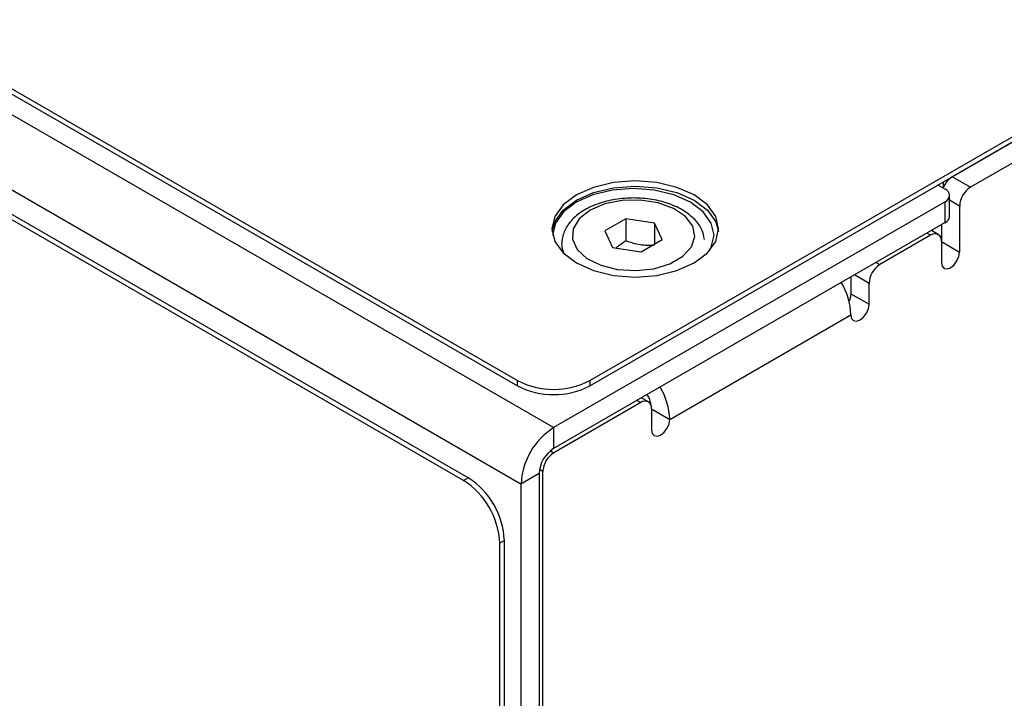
# Model space of a CAD drawing. Header units: millimetres. Extents: x 0 to 420, y 0 to 297.
# Tile 82 of 106: x 326 to 345, y 227 to 240. Entities that reach past the tile are written whole.
import ezdxf

# ---------------------------------------------------------------- set-up
doc = ezdxf.new("R2010")
doc.units = ezdxf.units.MM

msp = doc.modelspace()

# ---------------------------------------------------------------- linework, layer by layer
at = {"color": 7, "linetype": 'Continuous', "lineweight": 25}
for p, q in [((337.387, 232.741), (379.248, 256.907)), ((337.387, 232.639), (379.248, 256.805)), ((336.678, 231.824), (307.689, 248.559)), ((309.103, 248.253), (335.973, 232.741)), ((309.103, 248.151), (335.973, 232.639)), ((336.042, 230.721), (307.052, 247.457)), ((334.92, 230.793), (308.05, 246.305)), ((335.01, 230.845), (308.14, 246.357)), ((347.57, 238.517), (344.459, 236.721)), ((347.924, 238.313), (344.812, 236.517)), ((344.459, 236.721), (344.812, 236.517)), ((344.315, 236.477), (344.175, 236.558)), ((344.403, 235.946), (344.403, 236.355)), ((344.315, 236.232), (336.678, 231.824)), ((344.315, 235.824), (344.315, 236.232)), ((344.6, 236.149), (344.6, 235.251)), ((338.087, 235.9), (337.678, 235.664)), ((338.644, 235.813), (338.087, 235.9)), ((338.087, 235.9), (338.087, 235.471)), ((344.315, 235.824), (336.678, 231.415)), ((338.794, 235.492), (338.644, 235.813)), ((338.644, 235.813), (338.644, 235.405)), ((344.247, 235.784), (344.247, 235.455)), ((337.678, 235.664), (337.828, 235.342)), ((344.034, 235.578), (343.044, 235.006)), ((344.184, 235.593), (344.049, 235.671)), ((337.828, 235.342), (338.386, 235.256)), ((338.087, 235.471), (337.899, 235.331)), ((338.386, 235.256), (338.794, 235.492)), ((344.247, 235.455), (344.247, 235.047)), ((344.247, 235.455), (344.6, 235.251)), ((342.479, 234.764), (342.479, 234.435)), ((342.832, 234.231), (342.832, 234.639)), ((342.479, 234.435), (342.832, 234.231)), ((338.943, 231.985), (342.479, 234.026)), ((335.973, 232.639), (335.973, 232.741)), ((337.387, 232.741), (337.387, 232.639)), ((338.378, 232.312), (336.681, 231.332)), ((338.528, 232.327), (338.392, 232.405)), ((338.59, 232.19), (338.59, 231.781)), ((338.59, 232.19), (338.943, 231.985)), ((336.678, 231.824), (336.678, 231.415)), ((336.395, 230.925), (336.042, 230.721)), ((336.395, 230.925), (336.395, 207.897)), ((336.468, 208.263), (336.468, 230.965)), ((334.92, 230.793), (335.01, 230.845)), ((336.042, 230.721), (336.042, 207.693)), ((335.717, 229.621), (335.627, 229.569)), ((335.627, 220.587), (335.627, 229.569)), ((335.717, 181.281), (335.717, 229.621))]:
    msp.add_line(p, q, dxfattribs=at)
at = {"color": 8, "linetype": 'Continuous', "lineweight": 25}
for p, q in [((344.633, 236.822), (344.633, 236.822)), ((344.28, 236.618), (344.28, 236.504)), ((344.6, 236.149), (344.403, 236.263)), ((344.034, 235.578), (343.961, 235.62)), ((342.972, 235.048), (343.044, 235.006)), ((342.832, 234.639), (342.547, 234.803)), ((338.378, 232.312), (338.305, 232.354)), ((336.615, 231.37), (336.681, 231.332)), ((336.468, 230.965), (336.403, 231.003))]:
    msp.add_line(p, q, dxfattribs=at)
at = {"color": 7, "linetype": 'Continuous', "lineweight": 25, "flags": 128}
for points in [[(337.122, 236.364), (336.864, 236.17), (336.701, 235.943), (336.646, 235.701), (336.701, 235.458), (336.864, 235.232), (337.122, 235.037), (337.459, 234.888), (337.85, 234.794), (338.271, 234.762), (338.692, 234.794), (339.084, 234.888), (339.42, 235.037), (339.678, 235.232), (339.841, 235.458), (339.896, 235.701), (339.841, 235.943), (339.678, 236.17), (339.42, 236.364), (339.084, 236.513), (338.692, 236.607), (338.271, 236.639), (337.85, 236.607), (337.459, 236.513), (337.122, 236.364)], [(336.648, 235.65), (336.701, 235.841), (336.864, 236.068), (337.122, 236.262), (337.459, 236.411), (337.85, 236.505), (338.271, 236.537), (338.692, 236.505), (339.084, 236.411), (339.42, 236.262), (339.678, 236.068), (339.841, 235.841), (339.894, 235.65)], [(339.716, 235.272), (339.755, 235.344), (339.809, 235.579), (339.755, 235.814), (339.598, 236.034), (339.348, 236.222), (339.021, 236.366), (338.642, 236.457), (338.234, 236.488), (337.826, 236.457), (337.446, 236.366), (337.12, 236.222), (336.87, 236.034), (336.713, 235.814), (336.659, 235.582)], [(337.39, 236.066), (337.178, 235.901), (337.06, 235.706), (337.047, 235.5), (337.139, 235.301), (337.329, 235.127), (337.599, 234.993), (337.926, 234.91), (338.281, 234.887), (338.632, 234.925), (338.947, 235.022), (339.199, 235.167), (339.366, 235.35), (339.432, 235.552), (339.393, 235.757), (339.25, 235.945), (339.017, 236.102), (338.715, 236.211), (338.37, 236.265), (338.014, 236.257), (337.677, 236.189), (337.39, 236.066)], [(344.247, 235.047), (344.26, 234.977), (344.298, 234.932), (344.356, 234.921), (344.423, 234.945), (344.491, 234.999), (344.548, 235.077), (344.587, 235.165), (344.6, 235.251)], [(342.479, 234.435), (342.465, 234.349), (342.443, 234.291)], [(342.479, 234.026), (342.492, 233.956), (342.531, 233.912), (342.588, 233.901), (342.656, 233.924), (342.723, 233.979), (342.781, 234.056), (342.819, 234.145), (342.832, 234.231)], [(338.59, 231.781), (338.603, 231.711), (338.641, 231.667), (338.699, 231.656), (338.766, 231.679), (338.834, 231.734), (338.891, 231.811), (338.93, 231.9), (338.943, 231.985)]]:
    msp.add_lwpolyline(points, dxfattribs=at)
at = {"color": 7, "linetype": 'Continuous', "lineweight": 25}
for centre, radius, start, end in [((344.707, 236.334), 0.46, 122.6502, 158.2648), ((344.269, 236.355), 0.131, 290.7834, 69.2166), ((345.061, 236.128), 0.461, 122.6055, 177.3945), ((344.253, 235.961), 0.151, 294.3747, 354.3052), ((344.117, 235.476), 0.131, 350.786, 129.2033), ((343.293, 234.618), 0.461, 122.6055, 177.3945), ((341.166, 233.978), 1.314, 2.1268, 31.0643), ((336.68, 234.106), 1.537, 242.6097, 297.3903), ((336.68, 234.004), 1.537, 242.6097, 297.3903), ((337.997, 232.165), 0.593, 2.3506, 30.9578), ((337.611, 231.931), 1.334, 2.3461, 30.845), ((338.46, 232.211), 0.131, 350.786, 129.2033), ((337.424, 230.658), 1.383, 122.6055, 177.3945), ((337.01, 230.897), 0.615, 122.6055, 177.3945), ((336.929, 230.944), 0.461, 122.6055, 177.3945), ((334.092, 229.499), 1.537, 2.6055, 57.3945), ((334.182, 229.551), 1.537, 2.6055, 57.3945)]:
    msp.add_arc(centre, radius, start, end, dxfattribs=at)
for points, knots in [([(339.621, 235.497), (339.608, 235.561), (339.581, 235.702), (339.438, 235.893), (339.223, 236.066), (338.938, 236.2), (338.602, 236.286), (338.24, 236.315), (337.878, 236.287), (337.553, 236.206), (337.315, 236.097), (337.11, 235.961), (336.946, 235.793), (336.845, 235.561), (336.822, 235.371), (336.862, 235.273), (336.871, 235.251)], [0, 0, 0, 0, 0.060564, 0.134441, 0.212119, 0.293864, 0.376797, 0.459511, 0.542221, 0.625351, 0.698024, 0.742949, 0.82816, 0.900582, 0.978338, 1, 1, 1, 1]), ([(338.644, 235.385), (338.553, 235.377), (338.461, 235.377), (338.271, 235.406), (338.178, 235.435), (338.087, 235.471)], [0, 0, 0, 0, 0.5, 0.5, 1, 1, 1, 1])]:
    msp.add_open_spline(points, degree=3, knots=knots, dxfattribs=at)

doc.saveas('drawing.dxf')
